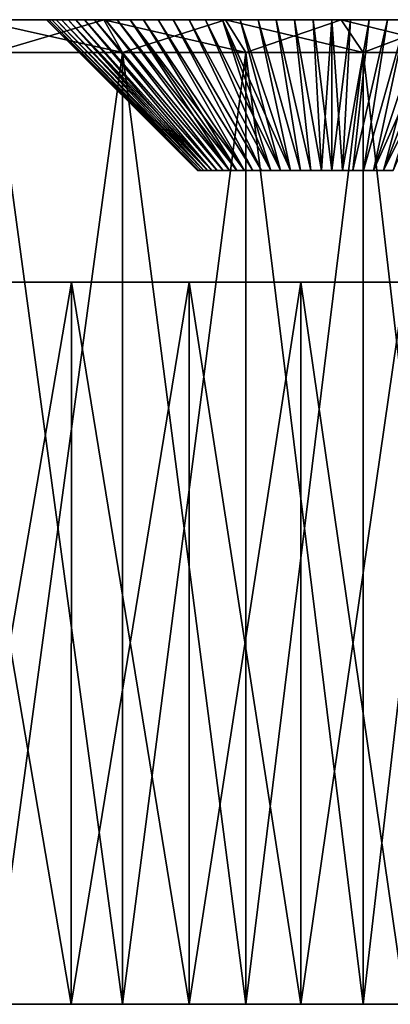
# Model space of a CAD drawing. Header units: millimetres. Extents: x -24 to 50, y -104 to 68.
# Tile 24 of 107: x 33 to 39, y -104 to -89. Entities that reach past the tile are written whole.
import ezdxf

# ---------------------------------------------------------------- set-up
doc = ezdxf.new("R2010")
doc.units = ezdxf.units.MM
doc.header["$LTSCALE"] = 65.185185
for name, color, linetype in [('86', 7, 'CONTINUOUS'), ('87', 7, 'CONTINUOUS'), ('88', 7, 'CONTINUOUS'), ('90', 7, 'CONTINUOUS'), ('91', 7, 'CONTINUOUS'), ('93', 7, 'CONTINUOUS'), ('95', 7, 'CONTINUOUS'), ('96', 7, 'CONTINUOUS')]:
    doc.layers.add(name, color=color, linetype=linetype)

msp = doc.modelspace()

# ---------------------------------------------------------------- linework, layer by layer
at = {"layer": '86', "color": 253, "linetype": 'Continuous', "true_color": 0xaab4c3}
for points in [[(34.03, -104, 26.96), (32.837, -104, 30.114), (32.146, -104, 28.196), (34.03, -104, 26.96)], [(32.146, -104, -28.196), (32.837, -104, -30.114), (34.03, -104, -26.96), (32.146, -104, -28.196)], [(34.808, -104, 28.855), (32.837, -104, 30.114), (34.03, -104, 26.96), (34.808, -104, 28.855)], [(32.837, -104, -30.114), (34.808, -104, -28.855), (34.03, -104, -26.96), (32.837, -104, -30.114)], [(35.826, -104, 25.598), (34.808, -104, 28.855), (34.03, -104, 26.96), (35.826, -104, 25.598)], [(34.03, -104, -26.96), (34.808, -104, -28.855), (35.826, -104, -25.598), (34.03, -104, -26.96)], [(36.691, -104, 27.468), (34.808, -104, 28.855), (35.826, -104, 25.598), (36.691, -104, 27.468)], [(34.808, -104, -28.855), (36.691, -104, -27.468), (35.826, -104, -25.598), (34.808, -104, -28.855)], [(37.524, -104, 24.118), (36.691, -104, 27.468), (35.826, -104, 25.598), (37.524, -104, 24.118)], [(35.826, -104, -25.598), (36.691, -104, -27.468), (37.524, -104, -24.118), (35.826, -104, -25.598)], [(38.477, -104, 25.958), (36.691, -104, 27.468), (37.524, -104, 24.118), (38.477, -104, 25.958)], [(36.691, -104, -27.468), (38.477, -104, -25.958), (37.524, -104, -24.118), (36.691, -104, -27.468)], [(39.118, -104, 22.524), (38.477, -104, 25.958), (37.524, -104, 24.118), (39.118, -104, 22.524)], [(37.524, -104, -24.118), (38.477, -104, -25.958), (39.118, -104, -22.524), (37.524, -104, -24.118)], [(40.159, -104, 24.332), (38.477, -104, 25.958), (39.118, -104, 22.524), (40.159, -104, 24.332)], [(38.477, -104, -25.958), (40.159, -104, -24.332), (39.118, -104, -22.524), (38.477, -104, -25.958)]]:
    msp.add_3dface(points, dxfattribs=at)
at = {"layer": '87', "color": 253, "linetype": 'Continuous', "true_color": 0xaab4c3}
for points in [[(48.56, -89, -7.998), (47.951, -89, -10.222), (-18.56, -89, -7.998), (48.56, -89, -7.998)], [(-18.56, -89, -7.998), (47.951, -89, -10.222), (-17.951, -89, -10.222), (-18.56, -89, -7.998)], [(48.56, -89, -7.998), (-18.56, -89, -7.998), (14.579, -89, -7.538), (48.56, -89, -7.998)], [(-17.951, -89, 10.222), (48.56, -89, 7.998), (-18.56, -89, 7.998), (-17.951, -89, 10.222)], [(-18.56, -89, 7.998), (48.56, -89, 7.998), (15.421, -89, 7.538), (-18.56, -89, 7.998)], [(47.951, -89, -10.222), (47.195, -89, -12.4), (-17.951, -89, -10.222), (47.951, -89, -10.222)], [(-17.951, -89, -10.222), (47.195, -89, -12.4), (-17.195, -89, -12.4), (-17.951, -89, -10.222)], [(47.951, -89, 10.222), (48.56, -89, 7.998), (-17.951, -89, 10.222), (47.951, -89, 10.222)], [(-17.195, -89, 12.4), (47.951, -89, 10.222), (-17.951, -89, 10.222), (-17.195, -89, 12.4)], [(47.195, -89, -12.4), (46.295, -89, -14.522), (-17.195, -89, -12.4), (47.195, -89, -12.4)], [(-17.195, -89, -12.4), (46.295, -89, -14.522), (-16.295, -89, -14.522), (-17.195, -89, -12.4)], [(47.195, -89, 12.4), (47.951, -89, 10.222), (-17.195, -89, 12.4), (47.195, -89, 12.4)], [(-16.295, -89, 14.522), (47.195, -89, 12.4), (-17.195, -89, 12.4), (-16.295, -89, 14.522)], [(46.295, -89, -14.522), (45.255, -89, -16.58), (-16.295, -89, -14.522), (46.295, -89, -14.522)], [(-16.295, -89, -14.522), (45.255, -89, -16.58), (-15.255, -89, -16.58), (-16.295, -89, -14.522)], [(46.295, -89, 14.522), (47.195, -89, 12.4), (-16.295, -89, 14.522), (46.295, -89, 14.522)], [(-15.255, -89, 16.58), (46.295, -89, 14.522), (-16.295, -89, 14.522), (-15.255, -89, 16.58)], [(45.255, -89, -16.58), (44.08, -89, -18.564), (-15.255, -89, -16.58), (45.255, -89, -16.58)], [(-15.255, -89, -16.58), (44.08, -89, -18.564), (-14.08, -89, -18.564), (-15.255, -89, -16.58)], [(45.255, -89, 16.58), (46.295, -89, 14.522), (-15.255, -89, 16.58), (45.255, -89, 16.58)], [(-14.08, -89, 18.564), (45.255, -89, 16.58), (-15.255, -89, 16.58), (-14.08, -89, 18.564)], [(44.08, -89, -18.564), (42.775, -89, -20.465), (-14.08, -89, -18.564), (44.08, -89, -18.564)], [(-14.08, -89, -18.564), (42.775, -89, -20.465), (-12.775, -89, -20.465), (-14.08, -89, -18.564)], [(44.08, -89, 18.564), (45.255, -89, 16.58), (-14.08, -89, 18.564), (44.08, -89, 18.564)], [(-12.775, -89, 20.465), (44.08, -89, 18.564), (-14.08, -89, 18.564), (-12.775, -89, 20.465)], [(42.775, -89, -20.465), (41.346, -89, -22.274), (-12.775, -89, -20.465), (42.775, -89, -20.465)], [(-12.775, -89, -20.465), (41.346, -89, -22.274), (-11.346, -89, -22.274), (-12.775, -89, -20.465)], [(42.775, -89, 20.465), (44.08, -89, 18.564), (-12.775, -89, 20.465), (42.775, -89, 20.465)], [(-11.346, -89, 22.274), (42.775, -89, 20.465), (-12.775, -89, 20.465), (-11.346, -89, 22.274)], [(41.346, -89, -22.274), (39.799, -89, -23.984), (-11.346, -89, -22.274), (41.346, -89, -22.274)], [(-11.346, -89, -22.274), (39.799, -89, -23.984), (-9.799, -89, -23.984), (-11.346, -89, -22.274)], [(41.346, -89, 22.274), (42.775, -89, 20.465), (-11.346, -89, 22.274), (41.346, -89, 22.274)], [(-9.799, -89, 23.984), (41.346, -89, 22.274), (-11.346, -89, 22.274), (-9.799, -89, 23.984)], [(39.799, -89, -23.984), (38.142, -89, -25.587), (-9.799, -89, -23.984), (39.799, -89, -23.984)], [(-9.799, -89, -23.984), (38.142, -89, -25.587), (-8.142, -89, -25.587), (-9.799, -89, -23.984)], [(39.799, -89, 23.984), (41.346, -89, 22.274), (-9.799, -89, 23.984), (39.799, -89, 23.984)], [(-8.142, -89, 25.587), (39.799, -89, 23.984), (-9.799, -89, 23.984), (-8.142, -89, 25.587)], [(38.142, -89, -25.587), (36.381, -89, -27.076), (-8.142, -89, -25.587), (38.142, -89, -25.587)], [(-8.142, -89, -25.587), (36.381, -89, -27.076), (-6.381, -89, -27.076), (-8.142, -89, -25.587)], [(38.142, -89, 25.587), (39.799, -89, 23.984), (-8.142, -89, 25.587), (38.142, -89, 25.587)], [(-6.381, -89, 27.076), (38.142, -89, 25.587), (-8.142, -89, 25.587), (-6.381, -89, 27.076)], [(36.381, -89, -27.076), (34.525, -89, -28.443), (-6.381, -89, -27.076), (36.381, -89, -27.076)], [(-6.381, -89, -27.076), (34.525, -89, -28.443), (-4.525, -89, -28.443), (-6.381, -89, -27.076)], [(36.381, -89, 27.076), (38.142, -89, 25.587), (-6.381, -89, 27.076), (36.381, -89, 27.076)], [(-4.525, -89, 28.443), (36.381, -89, 27.076), (-6.381, -89, 27.076), (-4.525, -89, 28.443)], [(34.525, -89, -28.443), (32.582, -89, -29.684), (-4.525, -89, -28.443), (34.525, -89, -28.443)], [(34.525, -89, 28.443), (36.381, -89, 27.076), (-4.525, -89, 28.443), (34.525, -89, 28.443)], [(-2.582, -89, 29.684), (34.525, -89, 28.443), (-4.525, -89, 28.443), (-2.582, -89, 29.684)], [(32.582, -89, 29.684), (34.525, -89, 28.443), (-2.582, -89, 29.684), (32.582, -89, 29.684)], [(15.421, -89, -7.538), (48.56, -89, -7.998), (14.579, -89, -7.538), (15.421, -89, -7.538)], [(16.258, -89, -7.444), (48.56, -89, -7.998), (15.421, -89, -7.538), (16.258, -89, -7.444)], [(48.56, -89, 7.998), (49.019, -89, 5.738), (15.421, -89, 7.538), (48.56, -89, 7.998)], [(15.421, -89, 7.538), (49.019, -89, 5.738), (16.258, -89, 7.444), (15.421, -89, 7.538)], [(17.08, -89, -7.258), (48.56, -89, -7.998), (16.258, -89, -7.444), (17.08, -89, -7.258)], [(16.258, -89, 7.444), (49.019, -89, 5.738), (17.08, -89, 7.258), (16.258, -89, 7.444)], [(17.876, -89, -6.981), (48.56, -89, -7.998), (17.08, -89, -7.258), (17.876, -89, -6.981)], [(17.08, -89, 7.258), (49.019, -89, 5.738), (17.876, -89, 6.981), (17.08, -89, 7.258)], [(18.636, -89, -6.617), (48.56, -89, -7.998), (17.876, -89, -6.981), (18.636, -89, -6.617)], [(17.876, -89, 6.981), (49.019, -89, 5.738), (18.636, -89, 6.617), (17.876, -89, 6.981)], [(19.35, -89, -6.171), (48.56, -89, -7.998), (18.636, -89, -6.617), (19.35, -89, -6.171)], [(18.636, -89, 6.617), (49.019, -89, 5.738), (19.35, -89, 6.171), (18.636, -89, 6.617)], [(49.019, -89, -5.738), (48.56, -89, -7.998), (19.35, -89, -6.171), (49.019, -89, -5.738)], [(20.011, -89, -5.648), (49.019, -89, -5.738), (19.35, -89, -6.171), (20.011, -89, -5.648)], [(19.35, -89, 6.171), (49.019, -89, 5.738), (20.011, -89, 5.648), (19.35, -89, 6.171)], [(20.609, -89, -5.054), (49.019, -89, -5.738), (20.011, -89, -5.648), (20.609, -89, -5.054)], [(49.019, -89, 5.738), (38.284, -89, 4.341), (20.011, -89, 5.648), (49.019, -89, 5.738)], [(20.011, -89, 5.648), (38.284, -89, 4.341), (20.609, -89, 5.054), (20.011, -89, 5.648)], [(20.837, -89, -4.768), (49.019, -89, -5.738), (20.609, -89, -5.054), (20.837, -89, -4.768)], [(38.284, -89, 4.341), (38, -89, 4.35), (20.609, -89, 5.054), (38.284, -89, 4.341)], [(20.609, -89, 5.054), (38, -89, 4.35), (20.837, -89, 4.768), (20.609, -89, 5.054)], [(21.028, -89, -4.455), (49.019, -89, -5.738), (20.837, -89, -4.768), (21.028, -89, -4.455)], [(20.837, -89, 4.768), (38, -89, 4.35), (21.028, -89, 4.455), (20.837, -89, 4.768)], [(38, -89, -4.35), (49.019, -89, -5.738), (21.028, -89, -4.455), (38, -89, -4.35)], [(37.151, -89, 4.266), (36.874, -89, 4.202), (21.028, -89, 4.455), (37.151, -89, 4.266)], [(21.028, -89, 4.455), (36.874, -89, 4.202), (21.181, -89, 4.122), (21.028, -89, 4.455)], [(37.432, -89, 4.313), (37.151, -89, 4.266), (21.028, -89, 4.455), (37.432, -89, 4.313)], [(37.716, -89, 4.341), (37.432, -89, 4.313), (21.028, -89, 4.455), (37.716, -89, 4.341)], [(38, -89, 4.35), (37.716, -89, 4.341), (21.028, -89, 4.455), (38, -89, 4.35)], [(21.181, -89, -4.122), (38, -89, -4.35), (21.028, -89, -4.455), (21.181, -89, -4.122)], [(36.335, -89, 4.019), (36.076, -89, 3.901), (21.181, -89, 4.122), (36.335, -89, 4.019)], [(21.181, -89, 4.122), (36.076, -89, 3.901), (21.291, -89, 3.772), (21.181, -89, 4.122)], [(36.602, -89, 4.119), (36.335, -89, 4.019), (21.181, -89, 4.122), (36.602, -89, 4.119)], [(36.874, -89, 4.202), (36.602, -89, 4.119), (21.181, -89, 4.122), (36.874, -89, 4.202)], [(37.716, -89, -4.341), (38, -89, -4.35), (21.181, -89, -4.122), (37.716, -89, -4.341)], [(37.432, -89, -4.313), (37.716, -89, -4.341), (21.181, -89, -4.122), (37.432, -89, -4.313)], [(37.151, -89, -4.266), (37.432, -89, -4.313), (21.181, -89, -4.122), (37.151, -89, -4.266)], [(36.874, -89, -4.202), (37.151, -89, -4.266), (21.181, -89, -4.122), (36.874, -89, -4.202)], [(36.602, -89, -4.119), (36.874, -89, -4.202), (21.181, -89, -4.122), (36.602, -89, -4.119)], [(21.291, -89, -3.772), (36.602, -89, -4.119), (21.181, -89, -4.122), (21.291, -89, -3.772)], [(35.583, -89, 3.617), (35.352, -89, 3.451), (21.291, -89, 3.772), (35.583, -89, 3.617)], [(21.291, -89, 3.772), (35.352, -89, 3.451), (21.358, -89, 3.412), (21.291, -89, 3.772)], [(35.825, -89, 3.767), (35.583, -89, 3.617), (21.291, -89, 3.772), (35.825, -89, 3.767)], [(36.076, -89, 3.901), (35.825, -89, 3.767), (21.291, -89, 3.772), (36.076, -89, 3.901)], [(36.335, -89, -4.019), (36.602, -89, -4.119), (21.291, -89, -3.772), (36.335, -89, -4.019)], [(36.076, -89, -3.901), (36.335, -89, -4.019), (21.291, -89, -3.772), (36.076, -89, -3.901)], [(35.825, -89, -3.767), (36.076, -89, -3.901), (21.291, -89, -3.772), (35.825, -89, -3.767)], [(21.358, -89, -3.412), (35.825, -89, -3.767), (21.291, -89, -3.772), (21.358, -89, -3.412)], [(35.132, -89, 3.271), (34.924, -89, 3.076), (21.358, -89, 3.412), (35.132, -89, 3.271)], [(34.924, -89, 3.076), (21.38, -89, 3.046), (21.358, -89, 3.412), (34.924, -89, 3.076)], [(35.352, -89, 3.451), (35.132, -89, 3.271), (21.358, -89, 3.412), (35.352, -89, 3.451)], [(35.583, -89, -3.617), (35.825, -89, -3.767), (21.358, -89, -3.412), (35.583, -89, -3.617)], [(35.352, -89, -3.451), (35.583, -89, -3.617), (21.358, -89, -3.412), (35.352, -89, -3.451)], [(35.132, -89, -3.271), (35.352, -89, -3.451), (21.358, -89, -3.412), (35.132, -89, -3.271)], [(21.38, -89, -3.046), (35.132, -89, -3.271), (21.358, -89, -3.412), (21.38, -89, -3.046)], [(33.659, -89, 0.285), (33.65, -89), (21.38, -89, 3.046), (33.659, -89, 0.285)], [(33.65, -89), (33.659, -89, -0.285), (21.38, -89, 3.046), (33.65, -89)], [(33.687, -89, 0.568), (33.659, -89, 0.285), (21.38, -89, 3.046), (33.687, -89, 0.568)], [(33.734, -89, 0.849), (33.687, -89, 0.568), (21.38, -89, 3.046), (33.734, -89, 0.849)], [(33.798, -89, 1.126), (33.734, -89, 0.849), (21.38, -89, 3.046), (33.798, -89, 1.126)], [(33.881, -89, 1.398), (33.798, -89, 1.126), (21.38, -89, 3.046), (33.881, -89, 1.398)], [(33.981, -89, 1.665), (33.881, -89, 1.398), (21.38, -89, 3.046), (33.981, -89, 1.665)], [(34.099, -89, 1.924), (33.981, -89, 1.665), (21.38, -89, 3.046), (34.099, -89, 1.924)], [(34.233, -89, 2.175), (34.099, -89, 1.924), (21.38, -89, 3.046), (34.233, -89, 2.175)], [(34.383, -89, 2.417), (34.233, -89, 2.175), (21.38, -89, 3.046), (34.383, -89, 2.417)], [(34.549, -89, 2.648), (34.383, -89, 2.417), (21.38, -89, 3.046), (34.549, -89, 2.648)], [(34.73, -89, 2.868), (34.549, -89, 2.648), (21.38, -89, 3.046), (34.73, -89, 2.868)], [(34.924, -89, 3.076), (34.73, -89, 2.868), (21.38, -89, 3.046), (34.924, -89, 3.076)], [(34.924, -89, -3.076), (35.132, -89, -3.271), (21.38, -89, -3.046), (34.924, -89, -3.076)], [(34.73, -89, -2.868), (34.924, -89, -3.076), (21.38, -89, -3.046), (34.73, -89, -2.868)], [(34.549, -89, -2.648), (34.73, -89, -2.868), (21.38, -89, 3.046), (34.549, -89, -2.648)], [(21.38, -89, 3.046), (34.73, -89, -2.868), (21.38, -89, -3.046), (21.38, -89, 3.046)], [(34.383, -89, -2.417), (34.549, -89, -2.648), (21.38, -89, 3.046), (34.383, -89, -2.417)], [(34.233, -89, -2.175), (34.383, -89, -2.417), (21.38, -89, 3.046), (34.233, -89, -2.175)], [(34.099, -89, -1.924), (34.233, -89, -2.175), (21.38, -89, 3.046), (34.099, -89, -1.924)], [(33.981, -89, -1.665), (34.099, -89, -1.924), (21.38, -89, 3.046), (33.981, -89, -1.665)], [(33.881, -89, -1.398), (33.981, -89, -1.665), (21.38, -89, 3.046), (33.881, -89, -1.398)], [(33.798, -89, -1.126), (33.881, -89, -1.398), (21.38, -89, 3.046), (33.798, -89, -1.126)], [(33.734, -89, -0.849), (33.798, -89, -1.126), (21.38, -89, 3.046), (33.734, -89, -0.849)], [(33.687, -89, -0.568), (33.734, -89, -0.849), (21.38, -89, 3.046), (33.687, -89, -0.568)], [(33.659, -89, -0.285), (33.687, -89, -0.568), (21.38, -89, 3.046), (33.659, -89, -0.285)], [(38.284, -89, -4.341), (49.019, -89, -5.738), (38, -89, -4.35), (38.284, -89, -4.341)], [(38.568, -89, -4.313), (49.019, -89, -5.738), (38.284, -89, -4.341), (38.568, -89, -4.313)], [(49.019, -89, 5.738), (49.327, -89, 3.453), (38.284, -89, 4.341), (49.019, -89, 5.738)], [(38.284, -89, 4.341), (49.327, -89, 3.453), (38.568, -89, 4.313), (38.284, -89, 4.341)], [(38.849, -89, -4.266), (49.019, -89, -5.738), (38.568, -89, -4.313), (38.849, -89, -4.266)], [(38.568, -89, 4.313), (49.327, -89, 3.453), (38.849, -89, 4.266), (38.568, -89, 4.313)], [(39.126, -89, -4.202), (49.019, -89, -5.738), (38.849, -89, -4.266), (39.126, -89, -4.202)], [(38.849, -89, 4.266), (49.327, -89, 3.453), (39.126, -89, 4.202), (38.849, -89, 4.266)]]:
    msp.add_3dface(points, dxfattribs=at)
at = {"layer": '88', "color": 253, "linetype": 'Continuous', "true_color": 0xaab4c3}
for points in [[(32.837, -104, 30.114), (34.808, -104, 28.855), (32.837, -89.5, 30.114), (32.837, -104, 30.114)], [(32.837, -89.5, 30.114), (34.808, -104, 28.855), (34.808, -89.5, 28.855), (32.837, -89.5, 30.114)], [(34.808, -104, -28.855), (32.837, -104, -30.114), (34.808, -89.5, -28.855), (34.808, -104, -28.855)], [(34.808, -89.5, -28.855), (32.837, -104, -30.114), (32.837, -89.5, -30.114), (34.808, -89.5, -28.855)], [(34.808, -104, 28.855), (36.691, -104, 27.468), (34.808, -89.5, 28.855), (34.808, -104, 28.855)], [(34.808, -89.5, 28.855), (36.691, -104, 27.468), (36.691, -89.5, 27.468), (34.808, -89.5, 28.855)], [(36.691, -104, -27.468), (34.808, -104, -28.855), (36.691, -89.5, -27.468), (36.691, -104, -27.468)], [(36.691, -89.5, -27.468), (34.808, -104, -28.855), (34.808, -89.5, -28.855), (36.691, -89.5, -27.468)], [(36.691, -104, 27.468), (38.477, -104, 25.958), (36.691, -89.5, 27.468), (36.691, -104, 27.468)], [(36.691, -89.5, 27.468), (38.477, -104, 25.958), (38.477, -89.5, 25.958), (36.691, -89.5, 27.468)], [(38.477, -104, -25.958), (36.691, -104, -27.468), (38.477, -89.5, -25.958), (38.477, -104, -25.958)], [(38.477, -89.5, -25.958), (36.691, -104, -27.468), (36.691, -89.5, -27.468), (38.477, -89.5, -25.958)], [(38.477, -104, 25.958), (40.159, -104, 24.332), (38.477, -89.5, 25.958), (38.477, -104, 25.958)], [(38.477, -89.5, 25.958), (40.159, -104, 24.332), (40.159, -89.5, 24.332), (38.477, -89.5, 25.958)], [(40.159, -104, -24.332), (38.477, -104, -25.958), (40.159, -89.5, -24.332), (40.159, -104, -24.332)], [(40.159, -89.5, -24.332), (38.477, -104, -25.958), (38.477, -89.5, -25.958), (40.159, -89.5, -24.332)]]:
    msp.add_3dface(points, dxfattribs=at)
at = {"layer": '90', "color": 253, "linetype": 'Continuous', "true_color": 0xaab4c3}
for points in [[(34.031, -93, 26.96), (32.146, -93, 28.196), (34.031, -93, -26.96), (34.031, -93, 26.96)], [(34.031, -93, -26.96), (32.146, -93, 28.196), (32.146, -93, -28.196), (34.031, -93, -26.96)], [(35.826, -93, 25.598), (34.031, -93, 26.96), (35.826, -93, -25.598), (35.826, -93, 25.598)], [(35.826, -93, -25.598), (34.031, -93, 26.96), (34.031, -93, -26.96), (35.826, -93, -25.598)], [(37.524, -93, 24.118), (35.826, -93, 25.598), (37.367, -93, 1.95), (37.524, -93, 24.118)], [(35.826, -93, 25.598), (35.826, -93, -25.598), (35.95, -93), (35.826, -93, 25.598)], [(35.826, -93, 25.598), (35.95, -93), (35.975, -93, 0.321), (35.826, -93, 25.598)], [(37.367, -93, 1.95), (35.826, -93, 25.598), (37.069, -93, 1.827), (37.367, -93, 1.95)], [(37.069, -93, 1.827), (35.826, -93, 25.598), (36.795, -93, 1.658), (37.069, -93, 1.827)], [(36.795, -93, 1.658), (35.826, -93, 25.598), (36.55, -93, 1.45), (36.795, -93, 1.658)], [(36.55, -93, 1.45), (35.826, -93, 25.598), (36.342, -93, 1.205), (36.55, -93, 1.45)], [(36.342, -93, 1.205), (35.826, -93, 25.598), (36.173, -93, 0.931), (36.342, -93, 1.205)], [(36.173, -93, 0.931), (35.826, -93, 25.598), (36.05, -93, 0.633), (36.173, -93, 0.931)], [(36.05, -93, 0.633), (35.826, -93, 25.598), (35.975, -93, 0.321), (36.05, -93, 0.633)], [(35.826, -93, -25.598), (37.524, -93, -24.118), (35.95, -93), (35.826, -93, -25.598)], [(35.95, -93), (37.524, -93, -24.118), (35.975, -93, -0.321), (35.95, -93)], [(35.975, -93, -0.321), (37.524, -93, -24.118), (36.05, -93, -0.633), (35.975, -93, -0.321)], [(36.05, -93, -0.633), (37.524, -93, -24.118), (36.173, -93, -0.931), (36.05, -93, -0.633)], [(36.173, -93, -0.931), (37.524, -93, -24.118), (36.342, -93, -1.205), (36.173, -93, -0.931)], [(36.342, -93, -1.205), (37.524, -93, -24.118), (36.55, -93, -1.45), (36.342, -93, -1.205)], [(36.55, -93, -1.45), (37.524, -93, -24.118), (36.795, -93, -1.658), (36.55, -93, -1.45)], [(36.795, -93, -1.658), (37.524, -93, -24.118), (37.069, -93, -1.827), (36.795, -93, -1.658)], [(37.069, -93, -1.827), (37.524, -93, -24.118), (37.367, -93, -1.95), (37.069, -93, -1.827)], [(37.679, -93, 2.025), (37.524, -93, 24.118), (37.367, -93, 1.95), (37.679, -93, 2.025)], [(37.367, -93, -1.95), (37.524, -93, -24.118), (37.679, -93, -2.025), (37.367, -93, -1.95)], [(39.118, -93, 22.524), (37.524, -93, 24.118), (38.931, -93, 1.827), (39.118, -93, 22.524)], [(38.931, -93, 1.827), (37.524, -93, 24.118), (38.633, -93, 1.95), (38.931, -93, 1.827)], [(38.633, -93, 1.95), (37.524, -93, 24.118), (38.321, -93, 2.025), (38.633, -93, 1.95)], [(38.321, -93, 2.025), (37.524, -93, 24.118), (38, -93, 2.05), (38.321, -93, 2.025)], [(38, -93, 2.05), (37.524, -93, 24.118), (37.679, -93, 2.025), (38, -93, 2.05)], [(37.524, -93, -24.118), (39.118, -93, -22.524), (37.679, -93, -2.025), (37.524, -93, -24.118)], [(37.679, -93, -2.025), (39.118, -93, -22.524), (38, -93, -2.05), (37.679, -93, -2.025)], [(38, -93, -2.05), (39.118, -93, -22.524), (38.321, -93, -2.025), (38, -93, -2.05)], [(38.321, -93, -2.025), (39.118, -93, -22.524), (38.633, -93, -1.95), (38.321, -93, -2.025)], [(38.633, -93, -1.95), (39.118, -93, -22.524), (38.931, -93, -1.827), (38.633, -93, -1.95)]]:
    msp.add_3dface(points, dxfattribs=at)
at = {"layer": '91', "color": 253, "linetype": 'Continuous', "true_color": 0xaab4c3}
for points in [[(32.146, -104, -28.196), (34.03, -104, -26.96), (32.146, -93, -28.196), (32.146, -104, -28.196)], [(34.03, -104, -26.96), (34.031, -93, -26.96), (32.146, -93, -28.196), (34.03, -104, -26.96)], [(34.03, -104, 26.96), (32.146, -104, 28.196), (34.031, -93, 26.96), (34.03, -104, 26.96)], [(32.146, -104, 28.196), (32.146, -93, 28.196), (34.031, -93, 26.96), (32.146, -104, 28.196)], [(34.03, -104, -26.96), (35.826, -104, -25.598), (34.031, -93, -26.96), (34.03, -104, -26.96)], [(35.826, -104, 25.598), (34.03, -104, 26.96), (35.826, -93, 25.598), (35.826, -104, 25.598)], [(34.03, -104, 26.96), (34.031, -93, 26.96), (35.826, -93, 25.598), (34.03, -104, 26.96)], [(35.826, -104, -25.598), (35.826, -93, -25.598), (34.031, -93, -26.96), (35.826, -104, -25.598)], [(35.826, -104, -25.598), (37.524, -104, -24.118), (35.826, -93, -25.598), (35.826, -104, -25.598)], [(37.524, -104, -24.118), (37.524, -93, -24.118), (35.826, -93, -25.598), (37.524, -104, -24.118)], [(37.524, -104, 24.118), (35.826, -104, 25.598), (37.524, -93, 24.118), (37.524, -104, 24.118)], [(35.826, -104, 25.598), (35.826, -93, 25.598), (37.524, -93, 24.118), (35.826, -104, 25.598)], [(37.524, -104, -24.118), (39.118, -104, -22.524), (37.524, -93, -24.118), (37.524, -104, -24.118)], [(39.118, -104, -22.524), (39.118, -93, -22.524), (37.524, -93, -24.118), (39.118, -104, -22.524)], [(39.118, -104, 22.524), (37.524, -104, 24.118), (39.118, -93, 22.524), (39.118, -104, 22.524)], [(37.524, -104, 24.118), (37.524, -93, 24.118), (39.118, -93, 22.524), (37.524, -104, 24.118)]]:
    msp.add_3dface(points, dxfattribs=at)
at = {"layer": '93', "color": 253, "linetype": 'Continuous', "true_color": 0xaab4c3}
for points in [[(32.582, -89, -29.684), (34.525, -89, -28.443), (32.837, -89.5, -30.114), (32.582, -89, -29.684)], [(34.525, -89, 28.443), (32.582, -89, 29.684), (34.808, -89.5, 28.855), (34.525, -89, 28.443)], [(32.582, -89, 29.684), (32.837, -89.5, 30.114), (34.808, -89.5, 28.855), (32.582, -89, 29.684)], [(34.525, -89, -28.443), (34.808, -89.5, -28.855), (32.837, -89.5, -30.114), (34.525, -89, -28.443)], [(34.525, -89, -28.443), (36.381, -89, -27.076), (34.808, -89.5, -28.855), (34.525, -89, -28.443)], [(36.381, -89, 27.076), (34.525, -89, 28.443), (36.691, -89.5, 27.468), (36.381, -89, 27.076)], [(34.525, -89, 28.443), (34.808, -89.5, 28.855), (36.691, -89.5, 27.468), (34.525, -89, 28.443)], [(36.381, -89, -27.076), (36.691, -89.5, -27.468), (34.808, -89.5, -28.855), (36.381, -89, -27.076)], [(36.381, -89, -27.076), (38.142, -89, -25.587), (36.691, -89.5, -27.468), (36.381, -89, -27.076)], [(38.142, -89, 25.587), (36.381, -89, 27.076), (38.477, -89.5, 25.958), (38.142, -89, 25.587)], [(36.381, -89, 27.076), (36.691, -89.5, 27.468), (38.477, -89.5, 25.958), (36.381, -89, 27.076)], [(38.142, -89, -25.587), (38.477, -89.5, -25.958), (36.691, -89.5, -27.468), (38.142, -89, -25.587)], [(38.142, -89, -25.587), (39.799, -89, -23.984), (38.477, -89.5, -25.958), (38.142, -89, -25.587)], [(39.799, -89, 23.984), (38.142, -89, 25.587), (40.159, -89.5, 24.332), (39.799, -89, 23.984)], [(38.142, -89, 25.587), (38.477, -89.5, 25.958), (40.159, -89.5, 24.332), (38.142, -89, 25.587)], [(39.799, -89, -23.984), (40.159, -89.5, -24.332), (38.477, -89.5, -25.958), (39.799, -89, -23.984)]]:
    msp.add_3dface(points, dxfattribs=at)
at = {"layer": '95', "color": 253, "linetype": 'Continuous', "true_color": 0xaab4c3}
for points in [[(33.65, -89), (33.659, -89, 0.285), (35.95, -91.3), (33.65, -89)], [(33.659, -89, 0.285), (33.687, -89, 0.568), (35.956, -91.3, 0.161), (33.659, -89, 0.285)], [(35.95, -91.3), (33.659, -89, 0.285), (35.956, -91.3, 0.161), (35.95, -91.3)], [(33.687, -89, 0.568), (33.734, -89, 0.849), (35.975, -91.3, 0.321), (33.687, -89, 0.568)], [(35.956, -91.3, 0.161), (33.687, -89, 0.568), (35.975, -91.3, 0.321), (35.956, -91.3, 0.161)], [(33.734, -89, 0.849), (33.798, -89, 1.126), (36.007, -91.3, 0.479), (33.734, -89, 0.849)], [(35.975, -91.3, 0.321), (33.734, -89, 0.849), (36.007, -91.3, 0.479), (35.975, -91.3, 0.321)], [(33.798, -89, 1.126), (33.881, -89, 1.398), (36.05, -91.3, 0.633), (33.798, -89, 1.126)], [(36.007, -91.3, 0.479), (33.798, -89, 1.126), (36.05, -91.3, 0.633), (36.007, -91.3, 0.479)], [(33.881, -89, 1.398), (33.981, -89, 1.665), (36.05, -91.3, 0.633), (33.881, -89, 1.398)], [(33.981, -89, 1.665), (34.099, -89, 1.924), (36.106, -91.3, 0.785), (33.981, -89, 1.665)], [(36.05, -91.3, 0.633), (33.981, -89, 1.665), (36.106, -91.3, 0.785), (36.05, -91.3, 0.633)], [(34.099, -89, 1.924), (34.233, -89, 2.175), (36.173, -91.3, 0.931), (34.099, -89, 1.924)], [(36.106, -91.3, 0.785), (34.099, -89, 1.924), (36.173, -91.3, 0.931), (36.106, -91.3, 0.785)], [(34.233, -89, 2.175), (34.383, -89, 2.417), (36.252, -91.3, 1.071), (34.233, -89, 2.175)], [(36.173, -91.3, 0.931), (34.233, -89, 2.175), (36.252, -91.3, 1.071), (36.173, -91.3, 0.931)], [(34.383, -89, 2.417), (34.549, -89, 2.648), (36.342, -91.3, 1.205), (34.383, -89, 2.417)], [(36.252, -91.3, 1.071), (34.383, -89, 2.417), (36.342, -91.3, 1.205), (36.252, -91.3, 1.071)], [(34.549, -89, 2.648), (34.73, -89, 2.868), (36.441, -91.3, 1.331), (34.549, -89, 2.648)], [(36.342, -91.3, 1.205), (34.549, -89, 2.648), (36.441, -91.3, 1.331), (36.342, -91.3, 1.205)], [(34.73, -89, 2.868), (34.924, -89, 3.076), (36.441, -91.3, 1.331), (34.73, -89, 2.868)], [(34.924, -89, 3.076), (35.132, -89, 3.271), (36.55, -91.3, 1.45), (34.924, -89, 3.076)], [(36.441, -91.3, 1.331), (34.924, -89, 3.076), (36.55, -91.3, 1.45), (36.441, -91.3, 1.331)], [(35.132, -89, 3.271), (35.352, -89, 3.451), (36.669, -91.3, 1.559), (35.132, -89, 3.271)], [(36.55, -91.3, 1.45), (35.132, -89, 3.271), (36.669, -91.3, 1.559), (36.55, -91.3, 1.45)], [(35.352, -89, 3.451), (35.583, -89, 3.617), (36.795, -91.3, 1.658), (35.352, -89, 3.451)], [(36.669, -91.3, 1.559), (35.352, -89, 3.451), (36.795, -91.3, 1.658), (36.669, -91.3, 1.559)], [(35.583, -89, 3.617), (35.825, -89, 3.767), (36.929, -91.3, 1.748), (35.583, -89, 3.617)], [(36.795, -91.3, 1.658), (35.583, -89, 3.617), (36.929, -91.3, 1.748), (36.795, -91.3, 1.658)], [(35.825, -89, 3.767), (36.076, -89, 3.901), (37.069, -91.3, 1.827), (35.825, -89, 3.767)], [(36.929, -91.3, 1.748), (35.825, -89, 3.767), (37.069, -91.3, 1.827), (36.929, -91.3, 1.748)], [(36.076, -89, 3.901), (36.335, -89, 4.019), (37.069, -91.3, 1.827), (36.076, -89, 3.901)], [(36.335, -89, 4.019), (36.602, -89, 4.119), (37.215, -91.3, 1.894), (36.335, -89, 4.019)], [(37.069, -91.3, 1.827), (36.335, -89, 4.019), (37.215, -91.3, 1.894), (37.069, -91.3, 1.827)], [(36.602, -89, 4.119), (36.874, -89, 4.202), (37.367, -91.3, 1.95), (36.602, -89, 4.119)], [(37.215, -91.3, 1.894), (36.602, -89, 4.119), (37.367, -91.3, 1.95), (37.215, -91.3, 1.894)], [(36.874, -89, 4.202), (37.151, -89, 4.266), (37.521, -91.3, 1.993), (36.874, -89, 4.202)], [(37.367, -91.3, 1.95), (36.874, -89, 4.202), (37.521, -91.3, 1.993), (37.367, -91.3, 1.95)], [(37.151, -89, 4.266), (37.432, -89, 4.313), (37.679, -91.3, 2.025), (37.151, -89, 4.266)], [(37.521, -91.3, 1.993), (37.151, -89, 4.266), (37.679, -91.3, 2.025), (37.521, -91.3, 1.993)], [(37.432, -89, 4.313), (37.716, -89, 4.341), (37.839, -91.3, 2.044), (37.432, -89, 4.313)], [(37.679, -91.3, 2.025), (37.432, -89, 4.313), (37.839, -91.3, 2.044), (37.679, -91.3, 2.025)], [(37.716, -89, 4.341), (38, -89, 4.35), (37.839, -91.3, 2.044), (37.716, -89, 4.341)], [(37.839, -91.3, 2.044), (38, -89, 4.35), (38, -91.3, 2.05), (37.839, -91.3, 2.044)], [(38, -89, 4.35), (38.284, -89, 4.341), (38, -91.3, 2.05), (38, -89, 4.35)], [(38, -91.3, 2.05), (38.284, -89, 4.341), (38.161, -91.3, 2.044), (38, -91.3, 2.05)], [(38.284, -89, 4.341), (38.568, -89, 4.313), (38.161, -91.3, 2.044), (38.284, -89, 4.341)], [(38.161, -91.3, 2.044), (38.568, -89, 4.313), (38.321, -91.3, 2.025), (38.161, -91.3, 2.044)], [(38.568, -89, 4.313), (38.849, -89, 4.266), (38.321, -91.3, 2.025), (38.568, -89, 4.313)], [(38.321, -91.3, 2.025), (38.849, -89, 4.266), (38.479, -91.3, 1.993), (38.321, -91.3, 2.025)], [(38.849, -89, 4.266), (39.126, -89, 4.202), (38.479, -91.3, 1.993), (38.849, -89, 4.266)], [(38.479, -91.3, 1.993), (39.126, -89, 4.202), (38.633, -91.3, 1.95), (38.479, -91.3, 1.993)], [(39.126, -89, 4.202), (39.398, -89, 4.119), (38.633, -91.3, 1.95), (39.126, -89, 4.202)], [(39.398, -89, 4.119), (39.665, -89, 4.019), (38.633, -91.3, 1.95), (39.398, -89, 4.119)], [(38.633, -91.3, 1.95), (39.665, -89, 4.019), (38.785, -91.3, 1.894), (38.633, -91.3, 1.95)], [(39.665, -89, 4.019), (39.924, -89, 3.901), (38.785, -91.3, 1.894), (39.665, -89, 4.019)], [(38.785, -91.3, 1.894), (39.924, -89, 3.901), (38.931, -91.3, 1.827), (38.785, -91.3, 1.894)]]:
    msp.add_3dface(points, dxfattribs=at)
at = {"layer": '96', "color": 253, "linetype": 'Continuous', "true_color": 0xaab4c3}
for points in [[(33.659, -89, -0.285), (33.65, -89), (35.956, -91.3, -0.161), (33.659, -89, -0.285)], [(33.65, -89), (35.95, -91.3), (35.956, -91.3, -0.161), (33.65, -89)], [(33.687, -89, -0.568), (33.659, -89, -0.285), (35.956, -91.3, -0.161), (33.687, -89, -0.568)], [(33.734, -89, -0.849), (33.687, -89, -0.568), (35.975, -91.3, -0.321), (33.734, -89, -0.849)], [(35.975, -91.3, -0.321), (33.687, -89, -0.568), (35.956, -91.3, -0.161), (35.975, -91.3, -0.321)], [(33.798, -89, -1.126), (33.734, -89, -0.849), (36.007, -91.3, -0.479), (33.798, -89, -1.126)], [(36.007, -91.3, -0.479), (33.734, -89, -0.849), (35.975, -91.3, -0.321), (36.007, -91.3, -0.479)], [(33.881, -89, -1.398), (33.798, -89, -1.126), (36.05, -91.3, -0.633), (33.881, -89, -1.398)], [(36.05, -91.3, -0.633), (33.798, -89, -1.126), (36.007, -91.3, -0.479), (36.05, -91.3, -0.633)], [(33.981, -89, -1.665), (33.881, -89, -1.398), (36.106, -91.3, -0.785), (33.981, -89, -1.665)], [(36.106, -91.3, -0.785), (33.881, -89, -1.398), (36.05, -91.3, -0.633), (36.106, -91.3, -0.785)], [(34.099, -89, -1.924), (33.981, -89, -1.665), (36.173, -91.3, -0.931), (34.099, -89, -1.924)], [(36.173, -91.3, -0.931), (33.981, -89, -1.665), (36.106, -91.3, -0.785), (36.173, -91.3, -0.931)], [(34.233, -89, -2.175), (34.099, -89, -1.924), (36.173, -91.3, -0.931), (34.233, -89, -2.175)], [(34.383, -89, -2.417), (34.233, -89, -2.175), (36.252, -91.3, -1.071), (34.383, -89, -2.417)], [(36.252, -91.3, -1.071), (34.233, -89, -2.175), (36.173, -91.3, -0.931), (36.252, -91.3, -1.071)], [(34.549, -89, -2.648), (34.383, -89, -2.417), (36.342, -91.3, -1.205), (34.549, -89, -2.648)], [(36.342, -91.3, -1.205), (34.383, -89, -2.417), (36.252, -91.3, -1.071), (36.342, -91.3, -1.205)], [(34.73, -89, -2.868), (34.549, -89, -2.648), (36.441, -91.3, -1.331), (34.73, -89, -2.868)], [(36.441, -91.3, -1.331), (34.549, -89, -2.648), (36.342, -91.3, -1.205), (36.441, -91.3, -1.331)], [(34.924, -89, -3.076), (34.73, -89, -2.868), (36.55, -91.3, -1.45), (34.924, -89, -3.076)], [(36.55, -91.3, -1.45), (34.73, -89, -2.868), (36.441, -91.3, -1.331), (36.55, -91.3, -1.45)], [(35.132, -89, -3.271), (34.924, -89, -3.076), (36.669, -91.3, -1.559), (35.132, -89, -3.271)], [(36.669, -91.3, -1.559), (34.924, -89, -3.076), (36.55, -91.3, -1.45), (36.669, -91.3, -1.559)], [(35.352, -89, -3.451), (35.132, -89, -3.271), (36.669, -91.3, -1.559), (35.352, -89, -3.451)], [(35.583, -89, -3.617), (35.352, -89, -3.451), (36.795, -91.3, -1.658), (35.583, -89, -3.617)], [(36.795, -91.3, -1.658), (35.352, -89, -3.451), (36.669, -91.3, -1.559), (36.795, -91.3, -1.658)], [(35.825, -89, -3.767), (35.583, -89, -3.617), (36.929, -91.3, -1.748), (35.825, -89, -3.767)], [(36.929, -91.3, -1.748), (35.583, -89, -3.617), (36.795, -91.3, -1.658), (36.929, -91.3, -1.748)], [(36.076, -89, -3.901), (35.825, -89, -3.767), (37.069, -91.3, -1.827), (36.076, -89, -3.901)], [(37.069, -91.3, -1.827), (35.825, -89, -3.767), (36.929, -91.3, -1.748), (37.069, -91.3, -1.827)], [(36.335, -89, -4.019), (36.076, -89, -3.901), (37.215, -91.3, -1.894), (36.335, -89, -4.019)], [(37.215, -91.3, -1.894), (36.076, -89, -3.901), (37.069, -91.3, -1.827), (37.215, -91.3, -1.894)], [(36.602, -89, -4.119), (36.335, -89, -4.019), (37.367, -91.3, -1.95), (36.602, -89, -4.119)], [(37.367, -91.3, -1.95), (36.335, -89, -4.019), (37.215, -91.3, -1.894), (37.367, -91.3, -1.95)], [(36.874, -89, -4.202), (36.602, -89, -4.119), (37.367, -91.3, -1.95), (36.874, -89, -4.202)], [(37.151, -89, -4.266), (36.874, -89, -4.202), (37.521, -91.3, -1.993), (37.151, -89, -4.266)], [(37.521, -91.3, -1.993), (36.874, -89, -4.202), (37.367, -91.3, -1.95), (37.521, -91.3, -1.993)], [(37.432, -89, -4.313), (37.151, -89, -4.266), (37.679, -91.3, -2.025), (37.432, -89, -4.313)], [(37.679, -91.3, -2.025), (37.151, -89, -4.266), (37.521, -91.3, -1.993), (37.679, -91.3, -2.025)], [(37.716, -89, -4.341), (37.432, -89, -4.313), (37.839, -91.3, -2.044), (37.716, -89, -4.341)], [(37.839, -91.3, -2.044), (37.432, -89, -4.313), (37.679, -91.3, -2.025), (37.839, -91.3, -2.044)], [(38, -89, -4.35), (37.716, -89, -4.341), (38, -91.3, -2.05), (38, -89, -4.35)], [(38, -91.3, -2.05), (37.716, -89, -4.341), (37.839, -91.3, -2.044), (38, -91.3, -2.05)], [(38.284, -89, -4.341), (38, -89, -4.35), (38.161, -91.3, -2.044), (38.284, -89, -4.341)], [(38.161, -91.3, -2.044), (38, -89, -4.35), (38, -91.3, -2.05), (38.161, -91.3, -2.044)], [(38.568, -89, -4.313), (38.284, -89, -4.341), (38.161, -91.3, -2.044), (38.568, -89, -4.313)], [(38.321, -91.3, -2.025), (38.568, -89, -4.313), (38.161, -91.3, -2.044), (38.321, -91.3, -2.025)], [(38.849, -89, -4.266), (38.568, -89, -4.313), (38.321, -91.3, -2.025), (38.849, -89, -4.266)], [(38.479, -91.3, -1.993), (38.849, -89, -4.266), (38.321, -91.3, -2.025), (38.479, -91.3, -1.993)], [(39.126, -89, -4.202), (38.849, -89, -4.266), (38.479, -91.3, -1.993), (39.126, -89, -4.202)], [(38.633, -91.3, -1.95), (39.126, -89, -4.202), (38.479, -91.3, -1.993), (38.633, -91.3, -1.95)], [(39.398, -89, -4.119), (39.126, -89, -4.202), (38.633, -91.3, -1.95), (39.398, -89, -4.119)], [(38.785, -91.3, -1.894), (39.398, -89, -4.119), (38.633, -91.3, -1.95), (38.785, -91.3, -1.894)], [(39.665, -89, -4.019), (39.398, -89, -4.119), (38.785, -91.3, -1.894), (39.665, -89, -4.019)], [(38.931, -91.3, -1.827), (39.665, -89, -4.019), (38.785, -91.3, -1.894), (38.931, -91.3, -1.827)]]:
    msp.add_3dface(points, dxfattribs=at)

doc.saveas('drawing.dxf')
